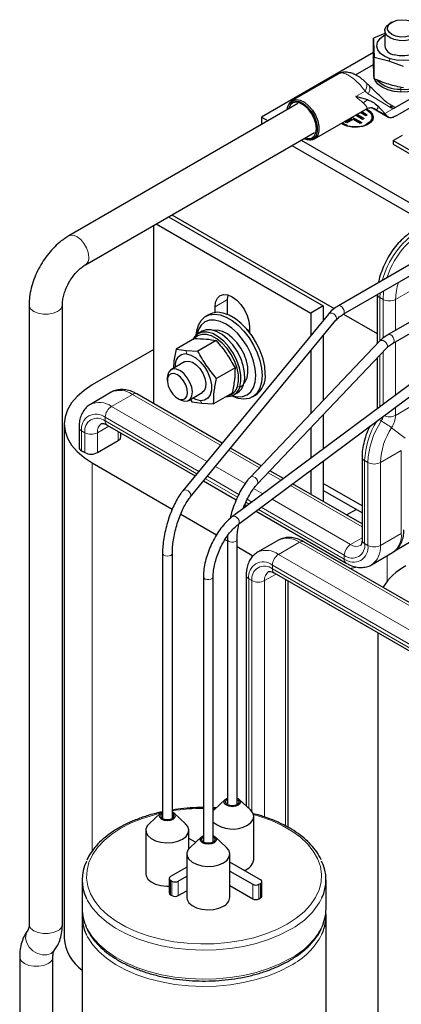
# Model space of a CAD drawing. Header units: millimetres. Extents: x 5 to 418, y 2 to 292.
# Tile 34 of 46: x 329 to 346, y 92 to 136. Entities that reach past the tile are written whole.
import ezdxf

# ---------------------------------------------------------------- set-up
doc = ezdxf.new("R2010")
doc.units = ezdxf.units.MM

msp = doc.modelspace()

# ---------------------------------------------------------------- linework, layer by layer
at = {"color": 7, "linetype": 'Continuous', "lineweight": 25}
for p, q in [((345.8219, 136.3715), (345.737, 136.3225)), ((345.5028, 135.996), (345.5028, 135.3101)), ((345.5028, 135.8684), (344.9859, 135.6514)), ((344.9859, 134.6902), (344.9859, 135.6514)), ((344.9859, 135.0068), (339.9388, 132.0931)), ((345.6788, 134.6211), (345.0204, 134.7851)), ((345.0204, 133.8239), (345.0204, 134.7851)), ((346.3372, 134.3691), (345.6788, 134.6211)), ((344.1781, 134.0003), (344.9938, 134.4712)), ((343.44, 134.0609), (341.3286, 132.842)), ((343.4823, 134.0703), (343.4402, 134.0605)), ((345.0028, 134.1016), (345.0028, 133.971)), ((348.4103, 133.9318), (345.9567, 132.5153)), ((344.8042, 133.4995), (344.6626, 133.6398)), ((345.9763, 132.1347), (348.4103, 133.5398)), ((344.7369, 132.8658), (344.1881, 133.017)), ((341.586, 132.702), (331.2483, 126.7341)), ((341.204, 132.7195), (341.1715, 132.6676)), ((342.3285, 131.1099), (344.7011, 132.4796)), ((344.4461, 132.3324), (344.698, 132.1865)), ((344.4603, 132.3406), (344.7121, 132.1947)), ((344.6969, 132.4785), (344.6962, 132.4866)), ((344.7073, 132.4756), (344.7406, 132.4991)), ((344.9093, 132.5208), (345.68, 132.0759)), ((345.506, 132.2552), (345.1797, 132.6014)), ((339.9388, 132.0931), (339.9388, 131.7511)), ((339.9388, 132.0931), (340.2351, 131.9221)), ((343.7212, 131.8691), (344.0045, 132.0321)), ((343.7353, 131.8609), (344.0045, 132.0158)), ((344.0751, 131.9912), (343.7918, 131.8282)), ((344.0045, 132.0321), (343.9653, 132.0548)), ((344.0045, 132.0158), (344.0045, 132.0321)), ((344.0219, 132.0875), (344.4494, 131.8398)), ((344.036, 132.0956), (344.4636, 131.8479)), ((344.3927, 131.8072), (344.0751, 131.9912)), ((344.4994, 131.9908), (344.1774, 132.1773)), ((344.234, 132.2099), (344.556, 132.0234)), ((344.2481, 132.2181), (344.5702, 132.0315)), ((344.6413, 132.1539), (344.3895, 132.2997)), ((344.5702, 132.0315), (344.4994, 131.9908)), ((344.7121, 132.1947), (344.6413, 132.1539)), ((344.9315, 132.0768), (344.9315, 132.0931)), ((343.6158, 131.7666), (343.5459, 131.8127)), ((343.6511, 131.7707), (343.5696, 131.8264)), ((343.6511, 131.787), (343.5816, 131.8333)), ((343.8139, 131.7158), (343.6511, 131.787)), ((343.7918, 131.8282), (343.7212, 131.8691)), ((344.4636, 131.8479), (344.3927, 131.8072)), ((331.9982, 125.435), (342.336, 131.4029)), ((341.7352, 131.0561), (347.7979, 127.5562)), ((342.0989, 131.0612), (342.1601, 131.0633)), ((345.8785, 131.032), (346.3028, 131.2769)), ((345.8785, 131.032), (345.8785, 130.8687)), ((345.8785, 131.032), (349.8487, 128.7401)), ((341.3109, 130.8111), (347.3736, 127.3112)), ((345.8785, 130.8687), (349.7072, 128.6584)), ((352.3734, 128.7561), (343.4082, 123.5806)), ((343.6282, 123.1995), (352.3734, 128.248)), ((335.7528, 127.6025), (342.7248, 123.5777)), ((335.8943, 127.6842), (343.2224, 123.4537)), ((354.622, 127.458), (345.6568, 122.2825)), ((335.0881, 119.1636), (335.0881, 127.2188)), ((335.1871, 127.276), (342.1591, 123.2511)), ((345.8768, 121.9014), (354.622, 126.9499)), ((338.4115, 123.8631), (338.4348, 124.0678)), ((345.161, 124.0844), (345.161, 121.8699)), ((329.459, 123.6351), (329.459, 95.6989)), ((330.959, 95.6989), (330.959, 123.6351)), ((337.8458, 123.2824), (337.8458, 123.5365)), ((338.4115, 123.1924), (338.4115, 123.8631)), ((342.7248, 123.5777), (342.1591, 123.2511)), ((342.7248, 123.5777), (342.7248, 122.9282)), ((342.9564, 123.2093), (336.3881, 115.2353)), ((337.5737, 123.1915), (337.4323, 123.1098)), ((342.1591, 123.2511), (342.1591, 122.2414)), ((343.6455, 123.2095), (345.161, 122.3346)), ((336.7277, 114.9556), (343.296, 122.9296)), ((339.4014, 122.6385), (339.4014, 122.3844)), ((337.258, 122.4319), (337.0883, 122.3339)), ((342.7248, 122.2361), (342.7248, 119.3097)), ((336.921, 122.1069), (336.0886, 121.6263)), ((337.8991, 122.0182), (337.0667, 121.5376)), ((345.2687, 121.9831), (339.4257, 115.8426)), ((339.7445, 115.5393), (345.5875, 121.6798)), ((335.0881, 121.6168), (332.3091, 120.0126)), ((336.0886, 121.6263), (336.5396, 121.56)), ((336.5396, 121.56), (337.0667, 121.5376)), ((342.1591, 121.5494), (342.1591, 118.7152)), ((345.161, 121.2316), (345.161, 118.9466)), ((336.47, 121.0532), (335.8572, 120.6995)), ((338.7452, 120.7895), (337.9128, 120.309)), ((347.7241, 120.8568), (338.635, 114.0831)), ((338.898, 113.7303), (347.987, 120.504)), ((335.6915, 120.3332), (335.6915, 120.208)), ((333.1663, 119.683), (332.223, 119.1385)), ((338.1621, 117.389), (334.3172, 119.6086)), ((336.6572, 119.3138), (337.2699, 119.6676)), ((338.613, 119.6496), (337.7806, 119.1691)), ((338.6882, 119.5625), (338.8579, 119.6605)), ((339.5321, 119.4724), (339.6735, 119.5541)), ((336.1487, 119.4161), (336.2571, 119.3535)), ((336.7273, 119.3543), (336.8025, 119.2578)), ((336.8025, 119.2578), (337.2535, 119.1915)), ((337.2535, 119.1915), (337.7806, 119.1691)), ((342.7248, 118.6714), (342.7248, 117.131)), ((331.0468, 118.2532), (331.0468, 95.0634)), ((332.974, 118.2047), (336.9455, 115.912)), ((331.7119, 118.1043), (331.7119, 117.2062)), ((333.5994, 117.6674), (333.5994, 117.8436)), ((342.1591, 118.0769), (342.1591, 116.7094)), ((332.539, 116.9596), (333.4822, 117.5041)), ((331.829, 117.0429), (331.9733, 116.9596)), ((339.9275, 116.3699), (338.5485, 117.166)), ((332.3091, 116.4938), (335.9165, 114.4114)), ((342.7248, 116.5823), (342.7248, 114.755)), ((344.4751, 116.7627), (344.4751, 113.0226)), ((340.9283, 115.7921), (340.3195, 116.1436)), ((342.1591, 116.1607), (342.1591, 115.0816)), ((337.3318, 115.6889), (338.8041, 114.839)), ((344.4751, 113.7446), (341.3432, 115.5526)), ((344.4751, 114.5652), (342.7248, 115.5756)), ((344.4751, 114.2385), (342.7248, 115.249)), ((342.7248, 115.249), (342.7248, 114.755)), ((339.1899, 114.6163), (339.2804, 114.564)), ((336.299, 114.1905), (337.9141, 113.2582)), ((339.6953, 114.3245), (343.7573, 111.9796)), ((343.775, 114.1488), (344.2028, 114.3957)), ((338.2936, 113.0391), (338.4022, 112.9764)), ((338.4022, 113.0459), (338.4022, 101.0881)), ((338.8422, 101.0901), (338.8422, 113.0459)), ((340.7041, 113.013), (339.7608, 112.4685)), ((348.8592, 108.8952), (341.855, 112.9386)), ((346.0238, 112.5814), (346.6848, 112.963)), ((335.479, 112.4197), (335.479, 100.4613)), ((335.919, 100.468), (335.919, 112.4197)), ((338.8422, 112.7224), (339.5075, 112.3383)), ((344.9082, 111.9052), (345.8515, 112.4497)), ((340.5117, 111.5347), (348.1414, 107.1302)), ((343.9315, 111.7399), (344.187, 111.7948)), ((337.3217, 111.3608), (337.3217, 99.3977)), ((337.7617, 99.3977), (337.7617, 111.3608)), ((339.2496, 111.4344), (339.2496, 101.029)), ((341.1371, 100.0614), (341.1371, 111.1736)), ((345.1889, 108.8346), (345.1889, 86.8994)), ((338.3069, 101.3201), (337.7982, 100.8505)), ((338.359, 101.3579), (338.4022, 101.3793)), ((339.443, 100.8505), (338.9343, 101.3201)), ((337.89, 100.9353), (337.7617, 100.9429)), ((337.7982, 100.8505), (337.7617, 100.8139)), ((335.3799, 100.6956), (334.8712, 100.226)), ((336.516, 100.226), (336.0073, 100.6956)), ((339.5906, 98.5939), (339.5906, 100.5536)), ((334.7236, 99.9291), (334.7236, 97.9694)), ((336.6636, 99.1001), (336.6636, 99.9291)), ((336.9666, 99.3873), (336.6636, 99.5622)), ((337.228, 99.6287), (336.7193, 99.1591)), ((337.2801, 99.6664), (337.3217, 99.6871)), ((338.3641, 99.1591), (337.8554, 99.6287)), ((336.6636, 99.154), (336.6953, 99.1357)), ((336.5717, 98.8622), (336.5717, 96.9025)), ((338.5117, 96.9025), (338.5117, 98.8622)), ((336.5717, 98.2667), (335.8305, 97.8388)), ((339.8964, 97.696), (338.5117, 98.4953)), ((331.8508, 97.6958), (331.8508, 96.3894)), ((335.772, 97.7572), (335.772, 97.104)), ((336.1841, 97.6347), (336.5717, 97.8585)), ((338.5117, 98.0871), (339.5428, 97.4919)), ((342.8508, 96.3894), (342.8508, 97.6958)), ((335.8305, 97.6756), (335.9012, 97.6347)), ((338.5117, 97.4339), (339.5428, 96.8386)), ((339.8257, 97.4919), (339.8964, 97.5327)), ((339.955, 96.9611), (339.955, 97.6143)), ((335.8305, 97.0223), (335.9012, 96.9815)), ((336.1841, 96.9815), (336.5717, 97.2053)), ((339.8257, 96.8386), (339.8964, 96.8795)), ((331.8508, 96.0628), (331.8508, 73.3629)), ((342.8508, 73.3629), (342.8508, 96.0628)), ((329.0348, 94.2233), (329.0348, 90.7503)), ((330.5348, 90.7503), (330.5348, 94.2233))]:
    msp.add_line(p, q, dxfattribs=at)
at = {"color": 7, "linetype": 'Continuous', "lineweight": 18}
for p, q in [((345.746, 134.7226), (345.6788, 134.6211)), ((344.1881, 133.017), (344.6103, 133.2607)), ((344.6103, 133.2607), (344.7566, 133.146)), ((346.2309, 133.4344), (346.2246, 133.3525)), ((346.2246, 133.3525), (346.2246, 133.2219)), ((344.7566, 133.146), (345.7526, 132.5286)), ((345.1279, 132.4271), (344.9135, 132.5271)), ((345.1279, 132.4271), (345.5875, 132.1617)), ((345.9567, 132.5153), (345.506, 132.2552)), ((345.5863, 132.7518), (345.8751, 132.5851)), ((345.9881, 123.8687), (346.9314, 124.4132)), ((345.2782, 123.9519), (345.2868, 124.157)), ((345.2782, 123.9519), (345.4224, 123.8687)), ((345.2782, 121.9927), (345.2782, 123.9519)), ((338.4115, 123.8631), (337.8458, 123.5365)), ((345.4224, 122.116), (345.4224, 123.8687)), ((345.9881, 122.4737), (345.9881, 123.8687)), ((345.9881, 119.563), (345.9881, 121.9657)), ((336.5515, 121.4171), (336.5396, 121.56)), ((345.2782, 119.034), (345.2782, 121.3547)), ((345.4224, 119.1415), (345.4224, 121.5063)), ((338.8528, 119.9389), (338.9631, 119.9201)), ((339.1328, 120.0181), (338.9631, 119.9201)), ((334.1172, 119.5888), (333.1739, 119.0443)), ((334.1172, 119.5888), (338.0866, 117.2973)), ((333.1739, 119.0443), (337.4786, 116.5592)), ((337.1885, 119.3037), (337.2535, 119.1915)), ((345.9881, 118.6425), (346.9314, 119.187)), ((345.9881, 118.6425), (345.9881, 119.0143)), ((332.539, 117.8578), (333.0569, 118.1568)), ((332.8911, 118.5544), (337.114, 116.1166)), ((332.8911, 118.5544), (332.8911, 118.3878)), ((332.8911, 118.3878), (337.021, 116.0037)), ((345.2333, 118.4517), (345.3409, 118.3896)), ((331.829, 117.9411), (331.9733, 117.8578)), ((331.829, 117.9411), (331.829, 117.0429)), ((331.9733, 117.8578), (331.9733, 116.9596)), ((332.539, 117.8578), (332.539, 116.9596)), ((333.4822, 117.9113), (333.4822, 117.5041)), ((345.8086, 118.0858), (346.4251, 117.6173)), ((338.4729, 117.0743), (339.8444, 116.2826)), ((345.3022, 116.5161), (346.2455, 117.0606)), ((346.2455, 113.3206), (346.2455, 117.0606)), ((332.3091, 116.4938), (332.3091, 98.9987)), ((344.5923, 116.5994), (344.7365, 116.5161)), ((344.5923, 112.8593), (344.5923, 116.5994)), ((344.7365, 112.776), (344.7365, 116.5161)), ((345.3022, 112.776), (345.3022, 116.5161)), ((337.865, 116.3362), (339.2039, 115.5633)), ((340.2365, 116.0563), (340.826, 115.7159)), ((337.4073, 115.7806), (338.8533, 114.9459)), ((337.5003, 115.8935), (338.9162, 115.0762)), ((341.2409, 115.4764), (344.4751, 113.6093)), ((339.5859, 115.3427), (340.0025, 115.1022)), ((339.2351, 114.7255), (339.3827, 114.6403)), ((339.2977, 114.8559), (339.5087, 114.7341)), ((340.4175, 114.8627), (343.9573, 112.8192)), ((339.7976, 114.4008), (343.6745, 112.1627)), ((339.9236, 114.4946), (343.6745, 112.3293)), ((345.3022, 112.776), (346.2455, 113.3206)), ((341.655, 112.9188), (340.7117, 112.3743)), ((348.8592, 108.7599), (341.655, 112.9188)), ((344.4751, 113.1181), (343.9573, 112.8192)), ((344.5923, 112.8593), (344.7365, 112.776)), ((348.3414, 107.9698), (340.7117, 112.3743)), ((339.5075, 112.3383), (339.5075, 112.2406)), ((343.6745, 112.3293), (343.6745, 112.1627)), ((345.6028, 112.3061), (345.6028, 111.153)), ((340.0767, 111.1878), (340.5947, 111.4868)), ((348.0585, 107.4799), (340.4289, 111.8844)), ((340.4289, 111.8844), (340.4289, 111.7178)), ((348.0585, 107.3133), (340.4289, 111.7178)), ((339.3668, 111.2711), (339.511, 111.1878)), ((339.3668, 111.2711), (339.3668, 100.9209)), ((339.511, 111.1878), (339.511, 100.7757)), ((340.0767, 111.1878), (340.0767, 100.5259)), ((341.02, 111.2413), (341.02, 100.1251)), ((337.857, 100.9048), (337.7617, 100.9096)), ((335.8305, 97.6756), (335.8305, 97.0223)), ((335.9012, 97.6347), (335.9012, 96.9815)), ((336.1841, 97.6347), (336.1841, 96.9815)), ((339.5428, 97.4919), (339.5428, 96.8386)), ((339.8257, 97.4919), (339.8257, 96.8386)), ((339.8964, 97.5327), (339.8964, 96.8795))]:
    msp.add_line(p, q, dxfattribs=at)
at = {"color": 7, "linetype": 'Continuous', "lineweight": 25, "flags": 128}
for points in [[(345.822, 135.8164), (345.6919, 135.9216), (345.628, 136.0454), (345.6373, 136.1746), (345.7186, 136.2949), (345.8633, 136.3936), (346.0556, 136.4597), (346.2747, 136.4862), (346.4968, 136.4702), (346.6979, 136.4135), (346.8562, 136.3221), (346.9545, 136.206), (346.9822, 136.0778), (346.9363, 135.9513), (346.8217, 135.8403), (346.6509, 135.7568), (346.4423, 135.7098), (346.2187, 135.7045), (346.0041, 135.7413), (345.822, 135.8164)], [(345.7371, 135.6694), (345.5955, 135.7802), (345.5167, 135.9102), (345.5078, 136.0477), (345.5695, 136.1807), (345.6964, 136.2973), (345.737, 136.3225)], [(346.8686, 136.3225), (346.9465, 136.2703), (347.0579, 136.1485), (347.1022, 136.0133), (347.0755, 135.8765), (346.9802, 135.7503), (346.8246, 135.646), (346.6227, 135.5727), (346.3924, 135.5371), (346.1541, 135.5422), (345.929, 135.5877), (345.7371, 135.6694)], [(345.746, 134.7226), (345.5016, 134.8259), (345.3118, 134.9621), (345.1895, 135.122), (345.1431, 135.2947), (345.1757, 135.4685), (345.2851, 135.6315), (345.4639, 135.7726), (345.5028, 135.795)], [(347.1028, 135.795), (347.104, 135.7944), (347.2938, 135.6582), (347.4161, 135.4982), (347.4625, 135.3255), (347.4299, 135.1517), (347.3204, 134.9887), (347.1416, 134.8476), (346.9057, 134.738), (346.6287, 134.6674), (346.3294, 134.6406), (346.0284, 134.6595), (345.746, 134.7226)], [(347.1028, 135.3101), (347.0889, 135.2245), (347.0046, 135.0884), (346.8516, 134.9741), (346.6449, 134.8926), (346.4046, 134.852), (346.1545, 134.8563), (345.9188, 134.905)], [(346.2246, 133.2219), (345.9164, 133.2544), (345.6305, 133.3286), (345.3838, 133.4402), (345.1904, 133.5826), (345.0618, 133.7475), (345.0052, 133.9255), (345.0028, 133.971)], [(347.5801, 133.8313), (347.4884, 133.6632), (347.3263, 133.5083), (347.1048, 133.3804), (346.8366, 133.2867), (346.5375, 133.2328), (346.2246, 133.2219)], [(344.6614, 133.6411), (344.6454, 133.6544), (344.6452, 133.6545)], [(341.0947, 132.4184), (341.1168, 132.5414), (341.1913, 132.6962), (341.3091, 132.7955), (341.4617, 132.8318), (341.6378, 132.8024), (341.8241, 132.7096), (342.007, 132.5601), (342.1728, 132.3651), (342.3094, 132.1391), (342.4064, 131.8988), (342.4568, 131.662), (342.4568, 131.4463), (342.4064, 131.2677), (342.3094, 131.1394), (342.1728, 131.071), (342.007, 131.0675), (341.8447, 131.1193)], [(341.204, 132.7195), (341.2244, 132.749), (341.3459, 132.8513), (341.5032, 132.8888), (341.6847, 132.8585), (341.8768, 132.7627), (342.0653, 132.6087), (342.2363, 132.4076), (342.377, 132.1746), (342.4771, 131.9269), (342.529, 131.6827), (342.529, 131.4604), (342.4771, 131.2762), (342.377, 131.144), (342.2363, 131.0735), (342.1601, 131.0633)], [(342.4137, 131.579), (342.3879, 131.8009), (342.3127, 132.0346), (342.1941, 132.2612), (342.0417, 132.4623), (341.8679, 132.6215), (341.6867, 132.7261), (341.5129, 132.7675), (341.3606, 132.7424), (341.2419, 132.6528), (341.1667, 132.5059), (341.1536, 132.4523)], [(344.6673, 132.4601), (344.8251, 132.3674), (344.9366, 132.2457), (344.9809, 132.1104), (344.9542, 131.9736), (344.8588, 131.8474), (344.7033, 131.7431), (344.5014, 131.6699), (344.271, 131.6342), (344.0327, 131.6394), (343.8077, 131.6848), (343.6158, 131.7666), (343.6158, 131.7666)], [(344.6316, 132.4395), (344.7118, 132.3993), (344.8497, 132.2897), (344.9222, 132.1609), (344.9222, 132.0254), (344.8497, 131.8966), (344.7118, 131.787), (344.6587, 131.7592)], [(344.9315, 132.0768), (344.9222, 132.0091), (344.8497, 131.8803), (344.7118, 131.7707), (344.522, 131.691), (344.2988, 131.6492), (344.0641, 131.6492), (343.841, 131.691), (343.6511, 131.7707)], [(341.9035, 131.1532), (342.0417, 131.1253), (342.1941, 131.1504), (342.3127, 131.24), (342.3879, 131.3869), (342.4137, 131.579)], [(337.8458, 123.5365), (337.8723, 123.7537), (337.95, 123.9255), (338.0736, 124.0401), (338.2347, 124.0899), (338.4223, 124.0713), (338.6236, 123.9857), (338.8249, 123.8389), (339.0125, 123.6408), (339.1736, 123.4051), (339.2972, 123.1477), (339.3749, 122.8862), (339.4014, 122.6385)], [(337.0012, 122.2713), (337.0225, 122.4488), (337.0975, 122.7099), (337.2197, 122.9226), (337.3848, 123.0798), (337.5873, 123.1761), (337.8203, 123.2082), (338.0758, 123.175), (338.3452, 123.0776), (338.6192, 122.9194), (338.8886, 122.7058), (339.1441, 122.444), (339.3771, 122.1429), (339.5796, 121.8128), (339.7447, 121.465), (339.8668, 121.1112), (339.9418, 120.7636), (339.9671, 120.4339)], [(340.1085, 120.5155), (340.0832, 120.8452), (340.0083, 121.1928), (339.8861, 121.5466), (339.721, 121.8945), (339.5185, 122.2245), (339.2855, 122.5256), (339.03, 122.7874), (338.7606, 123.0011), (338.4866, 123.1593), (338.2172, 123.2566), (337.9617, 123.2898), (337.7287, 123.2577), (337.5737, 123.1915)], [(339.6843, 120.4339), (339.6585, 120.7515), (339.582, 121.0866), (339.4578, 121.4265), (339.2908, 121.7581), (339.0872, 122.0685), (338.8549, 122.346), (338.6029, 122.5798), (338.3408, 122.7609), (338.0787, 122.8824), (337.8266, 122.9396), (337.5944, 122.9303), (337.3908, 122.8549), (337.2237, 122.7163), (337.0995, 122.5197), (337.027, 122.2927)], [(338.9631, 119.9201), (339.0147, 120.1768), (339.0098, 120.4721), (338.9487, 120.7913), (338.8343, 121.1184), (338.6726, 121.4369), (338.4715, 121.731), (338.2411, 121.9858), (337.9931, 122.1885), (337.7398, 122.3291), (337.4939, 122.4004), (337.2679, 122.3989), (337.0729, 122.3247), (336.9188, 122.1814), (336.8495, 122.0656)], [(338.8528, 119.9389), (338.9018, 120.1827), (338.8972, 120.4633), (338.8391, 120.7665), (338.7305, 121.0772), (338.5768, 121.3798), (338.3857, 121.6592), (338.1669, 121.9012), (337.9313, 122.0938), (337.6907, 122.2274), (337.4571, 122.2951), (337.2423, 122.2937), (337.0571, 122.2232), (336.9344, 122.1168)], [(339.1328, 120.0181), (339.1844, 120.2748), (339.1795, 120.5701), (339.1184, 120.8893), (339.004, 121.2164), (338.8423, 121.5349), (338.6412, 121.8289), (338.4108, 122.0837), (338.1628, 122.2865), (337.9095, 122.427), (337.6636, 122.4984), (337.4376, 122.4969), (337.258, 122.4319)], [(339.1535, 120.0876), (339.2032, 120.1504), (339.2897, 120.3362), (339.3287, 120.5657), (339.3181, 120.8275), (339.2584, 121.1085), (339.1528, 121.3945), (339.0064, 121.6713), (338.8267, 121.9249), (338.6226, 122.1426), (338.4044, 122.3135), (338.1829, 122.4291), (337.9694, 122.4835), (337.7756, 122.4743)], [(339.2638, 122.5504), (339.3906, 122.4507), (339.4014, 122.441)], [(336.5515, 121.4171), (336.758, 121.3634), (336.9721, 121.2413), (337.1792, 121.0592), (337.3653, 120.8294), (337.5177, 120.5677), (337.6259, 120.2919), (337.6825, 120.0207), (337.6838, 119.7727), (337.6297, 119.5647), (337.5238, 119.411), (337.3733, 119.3219), (337.1885, 119.3037)], [(336.47, 121.0532), (336.5, 121.0681), (336.6503, 121.0892)], [(336.6503, 121.0892), (336.8222, 121.0389), (336.9987, 120.9222), (337.1626, 120.7505), (337.2979, 120.5407), (337.3913, 120.3131), (337.4336, 120.0902), (337.4208, 119.8938), (337.3541, 119.743), (337.2699, 119.6676)], [(336.2571, 119.3535), (336.3191, 119.3216), (336.4821, 119.2774), (336.6251, 119.2981), (336.7354, 119.3817), (336.8032, 119.5208), (336.8225, 119.7031), (336.7916, 119.9123), (336.7132, 120.13), (336.5943, 120.3367), (336.4454, 120.5141), (336.2798, 120.6463), (336.1122, 120.7218), (335.9574, 120.7337), (335.8294, 120.681), (335.7393, 120.5684), (335.6952, 120.4058), (335.6915, 120.3332)], [(335.9341, 119.6018), (336.0768, 119.4642), (336.2273, 119.3786), (336.3693, 119.3542), (336.4874, 119.3938), (336.5688, 119.493), (336.6047, 119.6411), (336.5911, 119.822), (336.5297, 120.0161), (336.4269, 120.2025), (336.294, 120.3608), (336.1454, 120.4739), (335.9971, 120.5297), (335.8653, 120.5219), (335.7641, 120.4516), (335.7047, 120.3262), (335.6934, 120.1595), (335.7314, 119.9693), (335.8146, 119.7765), (335.9341, 119.6018)], [(339.9671, 120.4339), (339.9418, 120.1334), (339.8668, 119.8723), (339.7447, 119.6596), (339.5796, 119.5024), (339.3771, 119.4061), (339.1441, 119.374), (338.8886, 119.4072), (338.6192, 119.5046), (338.5904, 119.5185)], [(338.6218, 119.5301), (338.8549, 119.4793), (339.0872, 119.4886), (339.2908, 119.564), (339.4578, 119.7027), (339.582, 119.8992), (339.6585, 120.1461), (339.6843, 120.4339)], [(332.3091, 120.0126), (331.9374, 119.7679), (331.6242, 119.4973), (331.3749, 119.2054), (331.1936, 118.8972), (331.0836, 118.578), (331.0468, 118.2532), (331.0836, 117.9284), (331.1936, 117.6092), (331.3749, 117.301), (331.6242, 117.0091), (331.9374, 116.7385), (332.3091, 116.4938)], [(337.1885, 119.3037), (336.982, 119.3574), (336.8499, 119.4251)], [(338.8422, 101.3779), (338.8822, 101.3579), (338.9624, 101.2886), (338.9906, 101.2068), (338.9624, 101.1251), (338.8822, 101.0558), (338.7622, 101.0095), (338.6206, 100.9933), (338.479, 101.0095), (338.359, 101.0558), (338.2788, 101.1251), (338.2506, 101.2068), (338.2788, 101.2886), (338.359, 101.3579), (338.359, 101.3579)], [(338.8422, 101.3236), (338.8978, 101.2731), (338.9206, 101.2068), (338.8978, 101.1406), (338.8327, 101.0844), (338.7354, 101.0468), (338.6206, 101.0337), (338.5058, 101.0468), (338.4085, 101.0844), (338.3434, 101.1406), (338.3206, 101.2068), (338.3434, 101.2731), (338.4022, 101.3256)], [(339.3065, 100.1577), (339.4661, 100.2792), (339.563, 100.421), (339.59, 100.5727), (339.5451, 100.723), (339.443, 100.8505)], [(335.479, 100.7563), (335.432, 100.7333), (335.3518, 100.664), (335.3236, 100.5823), (335.3518, 100.5006), (335.432, 100.4313), (335.552, 100.385), (335.6936, 100.3687), (335.8352, 100.385), (335.9553, 100.4313), (335.9553, 100.4313)], [(335.479, 100.7033), (335.4165, 100.6486), (335.3936, 100.5823), (335.4165, 100.516), (335.4815, 100.4598), (335.5788, 100.4223), (335.6936, 100.4091), (335.8084, 100.4223), (335.9058, 100.4598)], [(335.9058, 100.4598), (335.9708, 100.516), (335.9936, 100.5823), (335.9708, 100.6486), (335.919, 100.6966)], [(335.9553, 100.4313), (336.0355, 100.5006), (336.0636, 100.5823), (336.0355, 100.664), (335.9553, 100.7333), (335.919, 100.7517)], [(334.8712, 100.226), (334.7913, 100.1345), (334.7287, 99.9863), (334.7377, 99.8339), (334.8176, 99.6886), (334.9625, 99.5611), (335.1616, 99.4608), (335.4002, 99.3953), (335.6605, 99.3694), (335.9233, 99.385), (336.169, 99.441), (336.3795, 99.5331)], [(336.3795, 99.5331), (336.5391, 99.6546), (336.636, 99.7965), (336.6631, 99.9482), (336.6182, 100.0985), (336.516, 100.226)], [(337.7617, 99.6871), (337.8034, 99.6664), (337.8836, 99.5971), (337.9117, 99.5154), (337.8836, 99.4337), (337.8034, 99.3644), (337.6833, 99.3181), (337.5417, 99.3018), (337.4001, 99.3181), (337.2801, 99.3644), (337.1999, 99.4337), (337.1717, 99.5154), (337.1999, 99.5971), (337.2801, 99.6664), (337.2801, 99.6664)], [(337.7617, 99.6332), (337.8189, 99.5817), (337.8417, 99.5154), (337.8189, 99.4491), (337.7539, 99.3929), (337.6565, 99.3554), (337.5417, 99.3422), (337.4269, 99.3554), (337.3296, 99.3929), (337.2646, 99.4491), (337.2417, 99.5154), (337.2646, 99.5817), (337.3217, 99.6332)], [(336.7193, 99.1591), (336.6394, 99.0676), (336.5768, 98.9194), (336.5858, 98.767), (336.6658, 98.6217), (336.8106, 98.4942), (337.0097, 98.3939), (337.2483, 98.3284), (337.5086, 98.3025), (337.7714, 98.3181), (338.0171, 98.3741), (338.2276, 98.4662)], [(338.2276, 98.4662), (338.3872, 98.5877), (338.4842, 98.7296), (338.5112, 98.8813), (338.4663, 99.0316), (338.3641, 99.1591)], [(334.7236, 97.9694), (334.7377, 97.8742), (334.8176, 97.7289), (334.9625, 97.6014), (335.1616, 97.5011), (335.4002, 97.4356), (335.6605, 97.4097), (335.772, 97.4112)], [(336.5717, 96.9025), (336.5858, 96.8073), (336.6658, 96.662), (336.8106, 96.5345), (337.0097, 96.4342), (337.2483, 96.3687), (337.5086, 96.3428), (337.7714, 96.3584), (338.0171, 96.4144), (338.2276, 96.5065)]]:
    msp.add_lwpolyline(points, dxfattribs=at)
at = {"color": 7, "linetype": 'Continuous', "lineweight": 18, "flags": 128}
for points in [[(344.6103, 133.2607), (344.6444, 133.3399), (344.6695, 133.4147), (344.685, 133.483), (344.6903, 133.5426), (344.6853, 133.592), (344.6702, 133.6296), (344.6614, 133.6411)], [(332.1536, 125.7784), (332.1276, 125.9827), (332.0523, 126.1969), (331.935, 126.4001), (331.7871, 126.5724), (331.6232, 126.697), (331.4594, 126.7616), (331.3115, 126.76), (331.2481, 126.734)], [(345.4224, 123.8687), (345.4489, 124.2338), (345.4516, 124.2521)], [(330.7394, 123.3289), (330.5495, 123.2493), (330.3264, 123.2075), (330.0917, 123.2075), (329.8685, 123.2493), (329.6787, 123.3289), (329.5408, 123.4385), (329.4683, 123.5674), (329.459, 123.6353)], [(343.6738, 123.3002), (343.6619, 123.3758), (343.6282, 123.4536), (343.5777, 123.5216), (343.5182, 123.5697), (343.4587, 123.5904), (343.4082, 123.5806), (343.4082, 123.5805)], [(343.3249, 123.0149), (343.3098, 123.0878), (343.2667, 123.1579), (343.2023, 123.2145), (343.1262, 123.2491), (343.0502, 123.2563), (342.9857, 123.235), (342.9564, 123.2093)], [(343.296, 122.9296), (343.3098, 122.9503), (343.3249, 123.0149)], [(343.6291, 123.2), (343.6619, 123.2383), (343.6738, 123.3002)], [(345.9224, 122.0021), (345.9105, 122.0777), (345.8768, 122.1555), (345.8263, 122.2235), (345.7668, 122.2716), (345.7073, 122.2923), (345.6568, 122.2825), (345.6568, 122.2824)], [(345.6209, 121.7703), (345.6062, 121.8437), (345.5644, 121.9152), (345.5019, 121.974), (345.4281, 122.0111), (345.3543, 122.0208), (345.2917, 122.0017), (345.2687, 121.9831)], [(345.5875, 121.6798), (345.6062, 121.7062), (345.6209, 121.7703)], [(345.8775, 121.9018), (345.9105, 121.9402), (345.9224, 122.0021)], [(339.7779, 115.6298), (339.7633, 115.7032), (339.7215, 115.7747), (339.6589, 115.8335), (339.5851, 115.8705), (339.5113, 115.8803), (339.4488, 115.8612), (339.4258, 115.8426)], [(339.7448, 115.5396), (339.7633, 115.5657), (339.7779, 115.6298)], [(336.7566, 115.0409), (336.7415, 115.1138), (336.6984, 115.1839), (336.6339, 115.2406), (336.5579, 115.2751), (336.4819, 115.2823), (336.4174, 115.2611), (336.3881, 115.2353)], [(336.728, 114.9559), (336.7415, 114.9763), (336.7566, 115.0409)], [(338.9404, 113.8289), (338.9272, 113.9035), (338.8895, 113.9787), (338.833, 114.0429), (338.7665, 114.0863), (338.6999, 114.1024), (338.6435, 114.0887), (338.6351, 114.0831)], [(338.8985, 113.7306), (338.9272, 113.7661), (338.9404, 113.8289)], [(338.815, 112.9847), (338.7598, 112.9468), (338.6836, 112.9239), (338.5981, 112.9196), (338.5163, 112.9346), (338.4505, 112.9664), (338.4109, 113.0104), (338.4022, 113.0459)], [(338.8422, 113.046), (338.8409, 113.032), (338.815, 112.9847)], [(335.8977, 112.3651), (335.8464, 112.3254), (335.7727, 112.3), (335.6878, 112.2929), (335.6045, 112.305), (335.5357, 112.3346), (335.4917, 112.3772), (335.479, 112.4198)], [(335.919, 112.4198), (335.9187, 112.4132), (335.8977, 112.3651)], [(337.7157, 111.283), (337.6509, 111.2505), (337.5695, 111.2348), (337.4838, 111.2383), (337.407, 111.2604), (337.3507, 111.2978), (337.3235, 111.3448), (337.3217, 111.3607)], [(337.7617, 111.3608), (337.754, 111.3274), (337.7157, 111.283)], [(335.3857, 100.7007), (335.1109, 100.6321), (334.5684, 100.4632), (334.0636, 100.2592), (333.6031, 100.0226), (333.1934, 99.7568), (332.8399, 99.4654), (332.5474, 99.1522), (332.3198, 98.8215), (332.1603, 98.4779), (332.071, 98.1258), (332.0531, 97.7702), (332.1068, 97.4157), (332.2314, 97.0673), (332.4253, 96.7295), (332.6857, 96.4071), (333.0093, 96.1042), (333.3916, 95.8251), (333.8274, 95.5735), (334.3109, 95.3529), (334.8354, 95.1661), (335.394, 95.0157), (335.9791, 94.9038), (336.5827, 94.8318), (337.1967, 94.8008), (337.8127, 94.8112), (338.4226, 94.8627), (339.0179, 94.9548), (339.5907, 95.0862), (340.1332, 95.2551), (340.6381, 95.4591), (341.0985, 95.6957), (341.0985, 95.6957)], [(341.0985, 95.6957), (341.5082, 95.9615), (341.8617, 96.2529), (342.1542, 96.5661), (342.3818, 96.8968), (342.5413, 97.2404), (342.6306, 97.5925), (342.6486, 97.9481), (342.5949, 98.3026), (342.4702, 98.651), (342.2764, 98.9888), (342.0159, 99.3112), (341.6923, 99.6141), (341.31, 99.8932), (340.8742, 100.1448), (340.3908, 100.3654), (339.8662, 100.5522), (339.5803, 100.6349)], [(341.2399, 95.4507), (340.7712, 95.2094), (340.258, 95.0006), (339.7068, 94.8268), (339.1249, 94.6905), (338.5199, 94.5933), (337.8997, 94.5366), (337.2723, 94.5211), (336.6459, 94.5469), (336.0287, 94.6139), (335.4288, 94.721), (334.8539, 94.8668), (334.3115, 95.0496), (333.8088, 95.2668), (333.3523, 95.5157), (332.9478, 95.7931), (332.6008, 96.0952), (332.3157, 96.4182), (332.0963, 96.7579), (332.0474, 96.8545)], [(330.7394, 95.3927), (330.5495, 95.3131), (330.3264, 95.2713), (330.0917, 95.2713), (329.8685, 95.3131), (329.6787, 95.3927), (329.5408, 95.5023), (329.4683, 95.6312), (329.459, 95.6989)], [(332.0394, 95.5651), (332.0963, 95.4514), (332.3157, 95.1118), (332.6008, 94.7888), (332.9478, 94.4866), (333.3523, 94.2093), (333.8088, 93.9604), (334.3115, 93.7431), (334.8539, 93.5604), (335.4288, 93.4145), (336.0287, 93.3074), (336.6459, 93.2405), (337.2723, 93.2146), (337.8997, 93.2301), (338.5199, 93.2869), (339.1249, 93.384), (339.7068, 93.5203), (340.258, 93.6941), (340.7712, 93.903), (341.2399, 94.1443)], [(330.5888, 94.5005), (330.4477, 94.3782), (330.2617, 94.3122), (330.0499, 94.3096), (329.8328, 94.3708), (329.6318, 94.4898), (329.4666, 94.6549), (329.3532, 94.85), (329.3029, 95.056), (329.3205, 95.2526), (329.4043, 95.4208), (329.4046, 95.4212)], [(341.2399, 93.8176), (340.7712, 93.5763), (340.258, 93.3675), (339.7068, 93.1937), (339.1249, 93.0574), (338.5199, 92.9602), (337.8997, 92.9035), (337.2723, 92.888), (336.6459, 92.9139), (336.0287, 92.9808), (335.4288, 93.0879), (334.8539, 93.2337), (334.3115, 93.4165), (333.8088, 93.6337), (333.3523, 93.8827), (332.9478, 94.16), (332.6008, 94.4621), (332.3157, 94.7852), (332.0963, 95.1248), (332.0474, 95.2214)], [(330.3151, 93.9171), (330.1253, 93.8375), (329.9021, 93.7956), (329.6674, 93.7956), (329.4443, 93.8375), (329.2544, 93.9171), (329.1165, 94.0267), (329.044, 94.1555), (329.0348, 94.2235)]]:
    msp.add_lwpolyline(points, dxfattribs=at)
at = {"color": 7, "linetype": 'Continuous', "lineweight": 25}
for centre, radius, start, end in [((345.9812, 135.3852), 0.4843, 188.92325, 262.59169), ((346.1603, 134.815), 1.4639, 226.05088, 272.51802), ((346.4142, 134.8397), 1.4992, 262.73763, 315.80197), ((344.5299, 132.0107), 0.4564, 8.33207, 74.60128), ((336.5473, 120.9101), 0.5071, 89.52505, 191.29155), ((339.0687, 120.4068), 1.0455, 305.34553, 5.96665), ((338.3949, 120.0762), 0.5892, 264.29448, 344.63986), ((338.3157, 120.0838), 0.5564, 280.56373, 344.90695), ((338.5426, 120.1875), 0.6141, 300.89183, 343.99015), ((333.3992, 117.6874), 0.2012, 294.37466, 354.3052), ((331.912, 117.2261), 0.2012, 185.6948, 245.62534), ((332.2561, 117.5055), 0.6148, 242.60967, 297.39033), ((347.7367, 109.4279), 2.7407, 117.96965, 147.91504), ((338.6349, 101.3733), 1.3888, 231.0429, 298.91702), ((339.019, 98.6895), 0.5795, 283.29028, 350.50347), ((333.7669, 97.6957), 1.9142, 154.33546, 206.06845), ((340.9217, 97.6961), 1.9259, 334.80089, 25.99494), ((335.8615, 97.7572), 0.0873, 110.78342, 249.21658), ((339.8654, 97.6143), 0.0873, 290.78342, 69.21658), ((336.0427, 97.9077), 0.3074, 242.60967, 297.39033), ((339.6843, 97.7648), 0.3074, 242.60967, 297.39033), ((335.872, 97.114), 0.1006, 185.6948, 245.62534), ((336.0427, 97.2545), 0.3074, 242.60967, 297.39033), ((338.0306, 96.9478), 0.4833, 294.06265, 354.61721), ((339.6843, 97.1116), 0.3074, 242.60967, 297.39033), ((339.8549, 96.9711), 0.1006, 294.37466, 354.3052), ((333.7948, 96.4004), 1.9441, 180.3252, 205.44689), ((340.891, 96.4039), 1.9598, 334.38336, 359.57655), ((333.7657, 96.0654), 1.9143, 175.1851, 206.15961), ((340.9296, 96.0671), 1.9205, 334.58967, 4.74903), ((332.9872, 95.1946), 1.9449, 183.86692, 234.24545)]:
    msp.add_arc(centre, radius, start, end, dxfattribs=at)
at = {"color": 7, "linetype": 'Continuous', "lineweight": 18}
for centre, radius, start, end in [((344.4257, 133.368), 0.3985, 326.14539, 19.89208), ((344.9129, 132.4031), 0.4951, 110.82357, 140.03961), ((344.8757, 132.1483), 0.3759, 47.86656, 111.32652), ((345.8141, 132.6744), 0.1081, 255.52695, 304.29354), ((349.0699, 123.7694), 3.8022, 122.57729, 165.45361), ((349.2051, 123.6987), 3.7867, 122.56482, 162.40769), ((331.7917, 125.7353), 0.3644, 304.55115, 6.80015), ((348.6247, 123.8204), 2.637, 161.97602, 178.95096), ((345.3696, 124.145), 0.2136, 195.98357, 244.6731), ((330.5952, 123.6646), 0.3653, 293.2497, 354.90101), ((345.7053, 124.4146), 0.6148, 242.60967, 297.39033), ((333.5601, 118.8111), 0.9567, 54.38242, 114.30712), ((334.2344, 119.4253), 0.2012, 65.69288, 125.61758), ((332.6196, 118.2905), 0.9357, 53.67029, 115.36343), ((333.5052, 118.5264), 0.6147, 122.60548, 177.39452), ((332.4765, 118.0461), 0.6559, 50.79671, 189.21404), ((344.9083, 118.6722), 0.5167, 326.84723, 350.8114), ((345.7036, 119.1975), 0.6237, 247.2359, 297.14572), ((344.9084, 118.6835), 1.0805, 326.41797, 357.8265), ((332.5328, 117.9486), 0.5668, 50.79671, 189.21404), ((332.9659, 117.9122), 0.4304, 123.94209, 187.26729), ((333.0814, 118.3636), 0.1918, 172.74417, 235.94365), ((348.1996, 116.4657), 3.6098, 147.91672, 177.87784), ((348.3703, 116.3782), 3.6364, 146.41797, 177.8265), ((342.6924, 113.8), 5.299, 53.97998, 60.01287), ((331.9121, 118.1243), 0.2012, 185.70975, 245.62404), ((332.2561, 118.4037), 0.6148, 242.60967, 297.39033), ((348.3468, 116.4005), 3.0468, 146.41797, 177.8265), ((344.6753, 116.7826), 0.2012, 185.71042, 245.62398), ((345.0194, 117.062), 0.6148, 242.60967, 297.39033), ((345.3135, 113.2177), 0.9376, 305.01333, 6.29885), ((341.0978, 112.1412), 0.9567, 54.38242, 114.30712), ((341.7721, 112.7553), 0.2012, 65.69288, 125.61758), ((344.0328, 112.7685), 0.5668, 230.79671, 9.21404), ((344.2886, 112.3013), 0.6147, 122.60548, 177.39452), ((344.2178, 113.1616), 0.4302, 232.73196, 296.10257), ((344.6753, 113.0425), 0.2012, 185.6948, 245.62534), ((340.1542, 111.5957), 0.9576, 54.39809, 114.12743), ((341.0429, 111.8565), 0.6147, 122.60548, 177.39452), ((344.0891, 112.671), 0.6559, 230.79671, 9.21404), ((345.0194, 113.3219), 0.6148, 242.60967, 297.39033), ((344.3711, 112.673), 0.9368, 304.83262, 6.31536), ((340.0142, 111.3761), 0.6559, 50.79671, 189.21404), ((343.8647, 112.1385), 0.1918, 172.74244, 235.96084), ((340.0706, 111.2786), 0.5668, 50.79671, 189.21404), ((340.5267, 111.232), 0.4521, 125.84986, 185.60714), ((340.6191, 111.6936), 0.1918, 172.74417, 235.94365), ((339.4498, 111.4543), 0.2012, 185.70975, 245.62404), ((339.7939, 111.7337), 0.6148, 242.60967, 297.39033), ((337.3427, 91.9517), 8.967, 90.13403, 99.13552), ((339.6775, 98.4366), 3.37, 297.62209, 332.41498), ((330.5959, 95.7275), 0.3642, 293.19076, 355.4891), ((339.7242, 97.0848), 3.3082, 297.26901, 332.48608), ((339.6775, 96.8035), 3.37, 297.62209, 332.41498), ((330.1716, 94.252), 0.3643, 293.19496, 355.44707)]:
    msp.add_arc(centre, radius, start, end, dxfattribs=at)
at = {"color": 7, "linetype": 'Continuous', "lineweight": 25}
msp.add_ellipse((345.2899, 132.2902), major_axis=(0.3914, -0.3466), ratio=0.2394004, start_param=0.9408764, end_param=1.2091368, dxfattribs=at)
for points, knots in [([(344.9859, 135.6514), (344.9916, 135.529), (345.0031, 135.2843), (345.0146, 134.9515), (345.0204, 134.7851)], [0, 0, 0, 0, 0.4999949, 1, 1, 1, 1]), ([(345.0204, 133.8239), (345.0146, 133.9462), (345.0031, 134.191), (344.9916, 134.5238), (344.9859, 134.6902)], [0, 0, 0, 0, 0.4999949, 1, 1, 1, 1]), ([(344.6628, 133.6395), (344.5359, 133.756), (344.368, 133.91), (344.0989, 134.0441), (343.9007, 134.1062), (343.6715, 134.133), (343.5418, 134.0954), (343.4737, 134.0756)], [0, 0, 0, 0, 0.3663924, 0.4846464, 0.6313225, 0.8062144, 1, 1, 1, 1]), ([(346.3372, 133.4079), (346.1174, 133.4553), (345.6784, 133.55), (345.2395, 133.7327), (345.0204, 133.8239)], [0, 0, 0, 0, 0.50087292, 1, 1, 1, 1]), ([(345.5922, 132.7506), (345.4965, 132.8386), (345.2243, 133.0889), (344.9671, 133.3405), (344.8003, 133.5036)], [0, 0, 0, 0, 0.35159958, 1, 1, 1, 1]), ([(344.7369, 132.8658), (344.8144, 132.8369), (344.9722, 132.7781), (345.1097, 132.661), (345.1797, 132.6014)], [0, 0, 0, 0, 0.49112075, 1, 1, 1, 1]), ([(344.7705, 132.5094), (344.804, 132.515), (344.8729, 132.5267), (344.9108, 132.5148), (344.9302, 132.5087)], [0, 0, 0, 0, 0.4870662, 1, 1, 1, 1]), ([(345.8214, 132.535), (345.8213, 132.5352), (345.8178, 132.5406), (345.7942, 132.5635), (345.7698, 132.5833), (345.7507, 132.5988)], [0, 0, 0, 0, 0.0065562, 0.2218648, 1, 1, 1, 1]), ([(345.7526, 132.5286), (345.769, 132.524), (345.7961, 132.5166), (345.8292, 132.5068), (345.8633, 132.4975), (345.9061, 132.4931), (345.9398, 132.5079), (345.9567, 132.5153)], [0, 0, 0, 0, 0.2406076, 0.3977515, 0.4865474, 0.7420783, 1, 1, 1, 1]), ([(345.7968, 132.5606), (345.7968, 132.5605), (345.7969, 132.5601), (345.7931, 132.5644), (345.791, 132.5668)], [0, 0, 0, 0, 0.4570344, 1, 1, 1, 1]), ([(345.9763, 132.1347), (345.9287, 132.1094), (345.8337, 132.0588), (345.7322, 132.0473), (345.6536, 132.0852), (345.6056, 132.1408), (345.5875, 132.1617)], [0, 0, 0, 0, 0.2907665, 0.5805019, 0.8423101, 1, 1, 1, 1]), ([(331.2483, 126.7341), (331.1878, 126.6972), (331.0197, 126.5948), (330.7573, 126.3865), (330.4707, 126.1022), (330.2107, 125.7811), (329.9817, 125.4315), (329.7883, 125.0605), (329.6343, 124.6751), (329.5247, 124.282), (329.4675, 123.9328), (329.4614, 123.72), (329.459, 123.6351)], [0, 0, 0, 0, 0.0609988, 0.1694717, 0.2776721, 0.3854518, 0.4928687, 0.6002946, 0.7081495, 0.8168791, 0.9270111, 1, 1, 1, 1]), ([(346.8226, 126.9932), (346.7693, 126.9607), (346.6173, 126.8681), (346.3754, 126.6763), (346.1071, 126.4095), (345.8622, 126.1061), (345.6464, 125.7749), (345.4634, 125.4235), (345.3226, 125.0611), (345.2393, 124.791), (345.2187, 124.6477), (345.2152, 124.6237)], [0, 0, 0, 0, 0.0702332, 0.2000597, 0.3294812, 0.4584417, 0.5870744, 0.7156784, 0.844557, 0.9740276, 1, 1, 1, 1]), ([(330.959, 123.6351), (330.9598, 123.6669), (330.962, 123.7594), (330.9889, 123.9433), (331.0544, 124.1843), (331.1557, 124.4392), (331.2897, 124.6928), (331.4497, 124.9306), (331.6261, 125.1391), (331.8022, 125.303), (331.9263, 125.3925), (331.9865, 125.4281), (331.9982, 125.435)], [0, 0, 0, 0, 0.0583124, 0.1692868, 0.2828659, 0.3990779, 0.5169892, 0.6355075, 0.7532842, 0.8691479, 0.9745083, 1, 1, 1, 1]), ([(343.4082, 123.5806), (343.3604, 123.5513), (343.222, 123.4667), (343.0715, 123.341), (342.9827, 123.2395), (342.9564, 123.2093)], [0, 0, 0, 0, 0.271073, 0.783757, 1, 1, 1, 1]), ([(343.296, 122.9296), (343.3188, 122.9552), (343.3861, 123.0313), (343.501, 123.1229), (343.6013, 123.1833), (343.6282, 123.1995)], [0, 0, 0, 0, 0.2715256, 0.8045154, 1, 1, 1, 1]), ([(345.6568, 122.2825), (345.6089, 122.2532), (345.4764, 122.1723), (345.3517, 122.0685), (345.2788, 121.9935), (345.2687, 121.9831)], [0, 0, 0, 0, 0.3275558, 0.906701, 1, 1, 1, 1]), ([(336.921, 122.1069), (337.1034, 122.1031), (337.4675, 122.0955), (337.7554, 122.0439), (337.8991, 122.0182)], [0, 0, 0, 0, 0.5008729, 1, 1, 1, 1]), ([(337.8991, 122.0182), (338.0592, 121.8244), (338.3793, 121.4369), (338.6232, 121.0053), (338.7452, 120.7895)], [0, 0, 0, 0, 0.4999949, 1, 1, 1, 1]), ([(345.5875, 121.6798), (345.6133, 121.7052), (345.6866, 121.7774), (345.7905, 121.8509), (345.8686, 121.8966), (345.8768, 121.9014)], [0, 0, 0, 0, 0.3279534, 0.9294674, 1, 1, 1, 1]), ([(336.0886, 121.6263), (336.0453, 121.4241), (335.9809, 121.1224), (335.9732, 120.8536), (335.9707, 120.765)], [0, 0, 0, 0, 0.6703932, 1, 1, 1, 1]), ([(337.9128, 120.309), (337.7527, 120.5028), (337.4326, 120.8903), (337.1887, 121.3219), (337.0667, 121.5376)], [0, 0, 0, 0, 0.4999949, 1, 1, 1, 1]), ([(338.7452, 120.7895), (338.7422, 120.6106), (338.7363, 120.2526), (338.6541, 119.8506), (338.613, 119.6496)], [0, 0, 0, 0, 0.4999949, 1, 1, 1, 1]), ([(337.7806, 119.1691), (337.7836, 119.3481), (337.7895, 119.7061), (337.8717, 120.108), (337.9128, 120.309)], [0, 0, 0, 0, 0.4999949, 1, 1, 1, 1]), ([(334.3172, 119.6086), (334.2678, 119.6353), (334.1268, 119.7115), (333.8991, 119.7865), (333.6403, 119.8172), (333.3995, 119.784), (333.235, 119.7347), (333.1649, 119.6809), (333.1612, 119.678)], [0, 0, 0, 0, 0.1295024, 0.369853, 0.5769628, 0.7746891, 0.9879015, 1, 1, 1, 1]), ([(332.2179, 119.1334), (332.1554, 119.0911), (332.0275, 119.0046), (331.8836, 118.8151), (331.7792, 118.5909), (331.7213, 118.3513), (331.7148, 118.1818), (331.7119, 118.1043)], [0, 0, 0, 0, 0.19394497, 0.39656295, 0.60271746, 0.81853067, 1, 1, 1, 1]), ([(332.725, 118.2689), (332.725, 118.269), (332.7309, 118.2745), (332.7379, 118.276), (332.8087, 118.2759), (332.8974, 118.2468), (332.9586, 118.2131), (332.974, 118.2047)], [0, 0, 0, 0, 0.000966, 0.3440222, 0.6150802, 0.9033616, 1, 1, 1, 1]), ([(344.8273, 118.1492), (344.8044, 118.1046), (344.7211, 117.9428), (344.6172, 117.6513), (344.5208, 117.2854), (344.4799, 116.9878), (344.4763, 116.8172), (344.4751, 116.7627)], [0, 0, 0, 0, 0.09838516, 0.35640461, 0.61572839, 0.87710373, 1, 1, 1, 1]), ([(339.4257, 115.8426), (339.3923, 115.8059), (339.2947, 115.6985), (339.1395, 115.4845), (338.9673, 115.1929), (338.8117, 114.8707), (338.6779, 114.528), (338.5814, 114.2323), (338.5411, 114.0552), (338.5277, 113.9964)], [0, 0, 0, 0, 0.0877802, 0.2568752, 0.423984, 0.5895134, 0.7541338, 0.9183749, 1, 1, 1, 1]), ([(339.1194, 114.4441), (339.1203, 114.4466), (339.1568, 114.5569), (339.2482, 114.7632), (339.3893, 115.0476), (339.5417, 115.2928), (339.6619, 115.4499), (339.7281, 115.5216), (339.7445, 115.5393)], [0, 0, 0, 0, 0.0054625, 0.2377054, 0.46908, 0.6987689, 0.9257066, 1, 1, 1, 1]), ([(336.3881, 115.2353), (336.3584, 115.1977), (336.271, 115.087), (336.1327, 114.8679), (335.9792, 114.5704), (335.8411, 114.2437), (335.7213, 113.8972), (335.6225, 113.5401), (335.5471, 113.1817), (335.4976, 112.8321), (335.4803, 112.5805), (335.4792, 112.4481), (335.479, 112.4197)], [0, 0, 0, 0, 0.0600819, 0.1766158, 0.2914192, 0.4049583, 0.5178063, 0.63036, 0.7429293, 0.8557203, 0.9690744, 1, 1, 1, 1]), ([(335.919, 112.4197), (335.9197, 112.4678), (335.9217, 112.607), (335.9444, 112.862), (335.9951, 113.183), (336.07, 113.5147), (336.1665, 113.8443), (336.2811, 114.1595), (336.4092, 114.4486), (336.545, 114.7), (336.6531, 114.8624), (336.7127, 114.9368), (336.7277, 114.9556)], [0, 0, 0, 0, 0.05916589, 0.17095709, 0.28378678, 0.39738068, 0.51131327, 0.62521688, 0.73868154, 0.8512927, 0.96247195, 1, 1, 1, 1]), ([(338.635, 114.0831), (338.5926, 114.0498), (338.4698, 113.9537), (338.2733, 113.7571), (338.0545, 113.4849), (337.8558, 113.179), (337.6822, 112.8491), (337.5379, 112.5038), (337.4269, 112.1524), (337.3527, 111.8045), (337.3243, 111.5413), (337.3223, 111.3979), (337.3217, 111.3608)], [0, 0, 0, 0, 0.0599709, 0.1735969, 0.2866364, 0.3990938, 0.5111777, 0.6231391, 0.7352098, 0.8475973, 0.9605976, 1, 1, 1, 1]), ([(337.7617, 111.3608), (337.7627, 111.4074), (337.7655, 111.5426), (337.7972, 111.7892), (337.8687, 112.0977), (337.9746, 112.4135), (338.111, 112.7243), (338.273, 113.0182), (338.4543, 113.2844), (338.6471, 113.5124), (338.7973, 113.6531), (338.8797, 113.7163), (338.898, 113.7303)], [0, 0, 0, 0, 0.05900322, 0.17145304, 0.28478478, 0.39883106, 0.5132661, 0.62777476, 0.74195454, 0.8554677, 0.96796162, 1, 1, 1, 1]), ([(338.8422, 113.0459), (338.843, 113.0936), (338.8454, 113.2316), (338.8671, 113.4662), (338.9045, 113.6598), (338.9216, 113.7479)], [0, 0, 0, 0, 0.2235832, 0.6465732, 1, 1, 1, 1]), ([(345.8485, 112.4486), (345.9139, 112.4928), (346.0447, 112.5811), (346.191, 112.7731), (346.2953, 112.9973), (346.3532, 113.2369), (346.3597, 113.4064), (346.3627, 113.4839)], [0, 0, 0, 0, 0.2009685, 0.401821, 0.6061792, 0.8201119, 1, 1, 1, 1]), ([(338.409, 113.2086), (338.4069, 113.1848), (338.4019, 113.1284), (338.4021, 113.0761), (338.4022, 113.0459)], [0, 0, 0, 0, 0.4221076, 1, 1, 1, 1]), ([(341.855, 112.9386), (341.8056, 112.9653), (341.6646, 113.0415), (341.4369, 113.1165), (341.178, 113.1473), (340.9374, 113.1138), (340.7757, 113.0663), (340.7081, 113.015), (340.7071, 113.0141)], [0, 0, 0, 0, 0.1306372, 0.3730939, 0.5820186, 0.7814774, 0.9965582, 1, 1, 1, 1]), ([(344.4751, 113.0226), (344.4743, 112.9964), (344.472, 112.9207), (344.4487, 112.8308), (344.418, 112.7814), (344.4103, 112.7771), (344.4064, 112.7749)], [0, 0, 0, 0, 0.1464315, 0.4225056, 0.7025792, 1, 1, 1, 1]), ([(339.7638, 112.4696), (339.6984, 112.4254), (339.5676, 112.3371), (339.4213, 112.1451), (339.317, 111.9209), (339.2591, 111.6814), (339.2526, 111.5118), (339.2496, 111.4344)], [0, 0, 0, 0, 0.2009685, 0.40182098, 0.60617917, 0.8201119, 1, 1, 1, 1]), ([(343.7573, 111.9796), (343.8067, 111.9529), (343.9477, 111.8767), (344.1754, 111.8017), (344.4343, 111.7709), (344.6748, 111.8044), (344.8366, 111.8519), (344.9042, 111.9033), (344.9052, 111.9041)], [0, 0, 0, 0, 0.1306372, 0.3730939, 0.5820186, 0.7814774, 0.9965582, 1, 1, 1, 1]), ([(340.2626, 111.5988), (340.2627, 111.5989), (340.2686, 111.6045), (340.2756, 111.606), (340.3464, 111.606), (340.4351, 111.5768), (340.4963, 111.5431), (340.5117, 111.5347)], [0, 0, 0, 0, 0.0046661, 0.3464517, 0.6165059, 0.9037195, 1, 1, 1, 1]), ([(337.3217, 100.9508), (337.2224, 100.9513), (336.9267, 100.9528), (336.4547, 100.9191), (336.0915, 100.8672), (335.919, 100.8426)], [0, 0, 0, 0, 0.2098388, 0.6249221, 1, 1, 1, 1]), ([(335.479, 100.7586), (335.4208, 100.7475), (335.1756, 100.7004), (334.7658, 100.5819), (334.2575, 100.4044), (333.7856, 100.1927), (333.3536, 99.9521), (332.9674, 99.684), (332.6306, 99.3915), (332.3522, 99.0768), (332.1602, 98.8044), (332.0853, 98.633), (332.0613, 98.5779)], [0, 0, 0, 0, 0.0353462, 0.1489484, 0.2626661, 0.3765203, 0.4905187, 0.6046412, 0.7187961, 0.832775, 0.946276, 1, 1, 1, 1]), ([(342.633, 98.5948), (342.6015, 98.6624), (342.517, 98.8434), (342.3133, 99.1224), (342.031, 99.4298), (341.6913, 99.7168), (341.3016, 99.9804), (340.8662, 100.2177), (340.3894, 100.4242), (339.9475, 100.5813), (339.6556, 100.6549), (339.5447, 100.6828)], [0, 0, 0, 0, 0.0714551, 0.1914766, 0.3125961, 0.4345522, 0.5570029, 0.6796652, 0.8023346, 0.9249263, 1, 1, 1, 1]), ([(329.459, 95.6989), (329.4583, 95.6696), (329.4562, 95.5857), (329.4361, 95.4851), (329.4116, 95.4303), (329.4068, 95.424), (329.4048, 95.4215)], [0, 0, 0, 0, 0.1661578, 0.4768037, 0.7908252, 1, 1, 1, 1]), ([(330.589, 94.5007), (330.6316, 94.5606), (330.7332, 94.7035), (330.8483, 94.9626), (330.9314, 95.2769), (330.9574, 95.5281), (330.9588, 95.673), (330.959, 95.6989)], [0, 0, 0, 0, 0.1766429, 0.4213188, 0.6737661, 0.9417929, 1, 1, 1, 1]), ([(332.0587, 95.5121), (332.0822, 95.458), (332.1552, 95.29), (332.3419, 95.0221), (332.6132, 94.7113), (332.9432, 94.4203), (333.3236, 94.152), (333.7511, 93.9098), (334.22, 93.6965), (334.7245, 93.5144), (335.2589, 93.3655), (335.8168, 93.2513), (336.3921, 93.1728), (336.9782, 93.131), (337.5684, 93.1261), (338.1561, 93.1583), (338.7348, 93.2271), (339.2977, 93.3321), (339.8389, 93.4718), (340.3513, 93.6457), (340.8081, 93.8392), (341.0757, 93.9855), (341.1985, 94.0527)], [0, 0, 0, 0, 0.0240949, 0.0748555, 0.1260912, 0.177707, 0.2295588, 0.2815194, 0.3334962, 0.3854437, 0.4373501, 0.4892162, 0.5410498, 0.5928614, 0.6446632, 0.696468, 0.7482849, 0.8001268, 0.8520067, 0.9039373, 0.9559287, 1, 1, 1, 1]), ([(341.1985, 94.0527), (341.2718, 94.0965), (341.4843, 94.2235), (341.8005, 94.4543), (342.128, 94.7506), (342.3945, 95.0692), (342.5658, 95.3215), (342.6267, 95.4705), (342.6398, 95.5027)], [0, 0, 0, 0, 0.10993412, 0.31852443, 0.52723127, 0.73552883, 0.94283092, 1, 1, 1, 1]), ([(329.4048, 95.4215), (329.3622, 95.3616), (329.2606, 95.2187), (329.1455, 94.9595), (329.0624, 94.6452), (329.0364, 94.394), (329.035, 94.2491), (329.0348, 94.2233)], [0, 0, 0, 0, 0.1766429, 0.4213188, 0.6737661, 0.9417929, 1, 1, 1, 1]), ([(330.5348, 94.2233), (330.5355, 94.2525), (330.5377, 94.3364), (330.5577, 94.4371), (330.5822, 94.4918), (330.587, 94.4981), (330.589, 94.5007)], [0, 0, 0, 0, 0.1661578, 0.4768037, 0.79082518, 1, 1, 1, 1])]:
    msp.add_open_spline(points, degree=3, knots=knots, dxfattribs=at)
at = {"color": 7, "linetype": 'Continuous', "lineweight": 18}
for points, knots in [([(344.6103, 133.2607), (344.5565, 133.3347), (344.4529, 133.4769), (344.2626, 133.6792), (344.0676, 133.8503), (343.8728, 133.9826), (343.6952, 134.0645), (343.5588, 134.0957), (343.5031, 134.0772), (343.4823, 134.0703)], [0, 0, 0, 0, 0.1620917, 0.3117514, 0.4629658, 0.6106251, 0.7582791, 0.9094987, 1, 1, 1, 1]), ([(344.5334, 132.7211), (344.4845, 132.7662), (344.3886, 132.8548), (344.254, 132.9636), (344.1881, 133.017)], [0, 0, 0, 0, 0.50994195, 1, 1, 1, 1]), ([(344.6962, 132.4866), (344.7033, 132.5012), (344.7193, 132.534), (344.5999, 132.6542), (344.5334, 132.7211)], [0, 0, 0, 0, 0.44345, 1, 1, 1, 1]), ([(345.1797, 132.6014), (345.1872, 132.5585), (345.2016, 132.4752), (345.1519, 132.4428), (345.1279, 132.4271)], [0, 0, 0, 0, 0.5151104, 1, 1, 1, 1]), ([(345.7526, 132.5286), (345.7716, 132.5268), (345.7959, 132.5246), (345.819, 132.5224), (345.8243, 132.5239), (345.8255, 132.5253), (345.8258, 132.5267), (345.8255, 132.5284), (345.8242, 132.5312), (345.8226, 132.5335), (345.8214, 132.535)], [0, 0, 0, 0, 0.626594, 0.7992911, 0.8560819, 0.8794253, 0.9011052, 0.923111, 0.9469901, 1, 1, 1, 1]), ([(345.8751, 132.5851), (345.8932, 132.574), (345.9271, 132.5533), (345.9473, 132.5273), (345.9567, 132.5153)], [0, 0, 0, 0, 0.537469, 1, 1, 1, 1])]:
    msp.add_open_spline(points, degree=3, knots=knots, dxfattribs=at)

doc.saveas('drawing.dxf')
